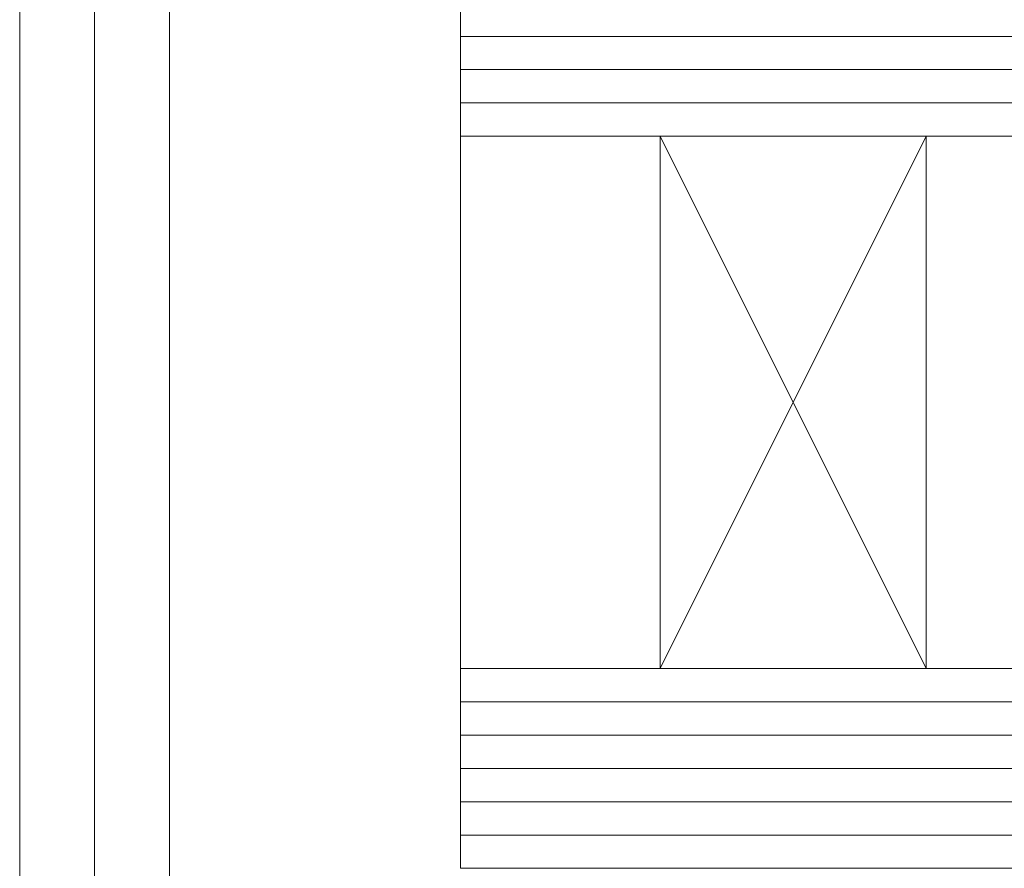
# Model space of a CAD drawing. Extents: x 1911006 to 2186114, y 709265 to 747216.
# Tile 197 of 256: x 1924479 to 1924509, y 735152 to 735178. Entities that reach past the tile are written whole.
import ezdxf

# ---------------------------------------------------------------- set-up
doc = ezdxf.new("R2010")
doc.units = 0
doc.header["$LTSCALE"] = 500
doc.header["$MEASUREMENT"] = 0
doc.linetypes.add('gen7a', pattern=[6.875, 4.75, -0.875, 0.375, -0.875])
doc.layers.get('0').update_dxf_attribs({"linetype": 'CONTINUOUS'})
for name, color, linetype, lineweight in [('_MB_inne_0.15', 251, 'CONTINUOUS', 15), ('_MB_kreskowanie_szklo_0.09', 157, 'CONTINUOUS', 9), ('_MB_osie_0.05', 51, 'gen7a', 5), ('_MB_szklo_0.15', 142, 'CONTINUOUS', 15), ('_MB_wkrety_0.05', 20, 'CONTINUOUS', 5)]:
    doc.layers.add(name, color=color, linetype=linetype, lineweight=lineweight)

# ---------------------------------------------------------------- blocks, each defined once
blk = doc.blocks.new('-80371217')
at = {"layer": '_MB_osie_0.05', "ltscale": 0.5}
blk.add_line((0, -66.696), (0, 9.736), dxfattribs=at)
at = {"layer": '_MB_wkrety_0.05', "color": 0, "linetype": 'ByBlock'}
for p, q in [((-2.25, 0), (-2.25, -44.5)), ((2.25, 0), (2.25, -44.5))]:
    blk.add_line(p, q, dxfattribs=at)

msp = doc.modelspace()

# ---------------------------------------------------------------- linework, layer by layer
at = {"layer": '_MB_inne_0.15', "color": 7}
msp.add_lwpolyline([(1924498.454, 735174.427), (1924498.454, 735158.427), (1924492.454, 735158.427), (1924492.454, 735174.427)], close=True, dxfattribs=at)
msp.add_lwpolyline([(1924506.454, 735158.427), (1924506.454, 735174.427), (1924498.454, 735174.427), (1924498.454, 735158.427), (1924506.454, 735158.427), (1924498.454, 735174.427), (1924498.454, 735158.427), (1924506.454, 735174.427)], dxfattribs=at)
at = {"layer": '_MB_kreskowanie_szklo_0.09', "color": 7}
for points in [[(1924492.454, 735177.427), (1925410.454, 735177.427)], [(1924492.454, 735176.427), (1925410.454, 735176.427)], [(1924492.454, 735175.427), (1925410.454, 735175.427)], [(1924492.454, 735157.427), (1925410.454, 735157.427)], [(1924492.454, 735156.427), (1925410.454, 735156.427)], [(1924492.454, 735155.427), (1925410.454, 735155.427)], [(1924492.454, 735154.427), (1925410.454, 735154.427)], [(1924492.454, 735153.427), (1925410.454, 735153.427)]]:
    msp.add_lwpolyline(points, dxfattribs=at)
at = {"layer": '_MB_szklo_0.15', "color": 7}
for points in [[(1925410.454, 735174.427), (1924492.454, 735174.427), (1924492.454, 735178.427), (1925410.454, 735178.427)], [(1925410.454, 735152.427), (1924492.454, 735152.427), (1924492.454, 735158.427), (1925410.454, 735158.427)]]:
    msp.add_lwpolyline(points, dxfattribs=at)

# ---------------------------------------------------------------- block references
at = {"color": 7, "xscale": -1, "rotation": 180}
msp.add_blockref('-80371217', (1924481.454, 735145.227), dxfattribs=at)

doc.saveas('drawing.dxf')
